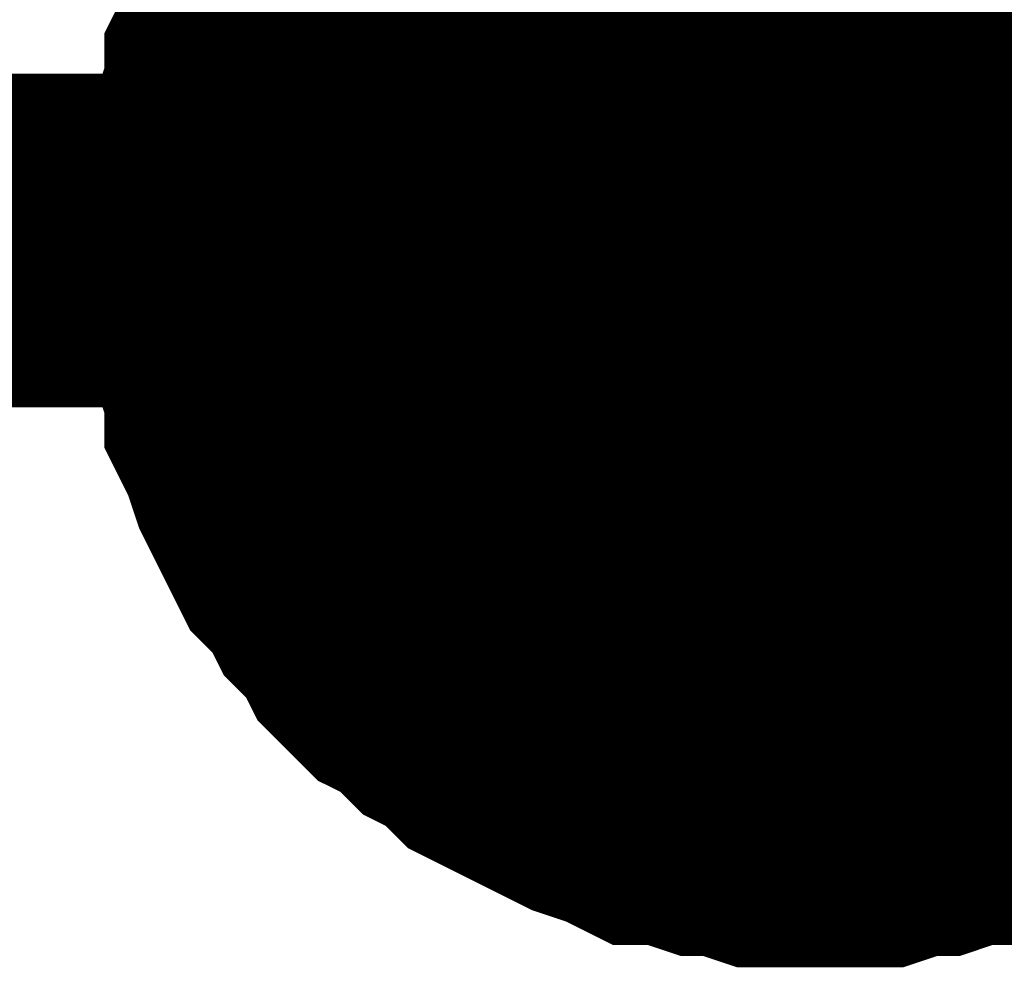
# Model space of a CAD drawing. Header units: inches. Extents: x 0 to 17, y 0 to 11.
# Tile 36 of 114: x 4.0223 to 4.0571, y 5.7241 to 5.7576. Entities that reach past the tile are written whole.
import ezdxf

# ---------------------------------------------------------------- set-up
doc = ezdxf.new("R2010")
doc.units = ezdxf.units.IN
doc.header["$MEASUREMENT"] = 0
doc.layers.add('Sheet', color=255, linetype='Continuous')

msp = doc.modelspace()

# ---------------------------------------------------------------- linework, layer by layer
at = {"layer": 'Sheet'}
for points in [[(4.450606, 5.849697, 0.0118, 0.0118, 0), (4.450606, 5.749784, 0.0118, 0.0118, 0), (4.050583, 5.749784, 0.0118, 0.0118, 0), (3.600606, 5.749784, 0.0118, 0.0118, 0), (3.600606, 5.849697, 0.0118, 0.0118, 0)], [(4.050583, 5.749784, 0.0118, 0.0118, 0), (4.050583, 5.849697, 0.0118, 0.0118, 0)], [(4.030364, 5.749784, 0.0118, 0.0118, 0), (4.030364, 5.750973, 0.0118, 0.0118, 0), (4.030364, 5.751766, 0.0118, 0.0118, 0), (4.03076, 5.752956, 0.0118, 0.0118, 0), (4.03076, 5.753749, 0.0118, 0.0118, 0), (4.031157, 5.754938, 0.0118, 0.0118, 0), (4.031157, 5.755731, 0.0118, 0.0118, 0), (4.031553, 5.756524, 0.0118, 0.0118, 0), (4.03195, 5.757713, 0.0118, 0.0118, 0), (4.032346, 5.758506, 0.0118, 0.0118, 0), (4.032743, 5.759299, 0.0118, 0.0118, 0), (4.033139, 5.760092, 0.0118, 0.0118, 0), (4.033932, 5.760885, 0.0118, 0.0118, 0), (4.034328, 5.761678, 0.0118, 0.0118, 0), (4.035121, 5.762471, 0.0118, 0.0118, 0), (4.035518, 5.763264, 0.0118, 0.0118, 0), (4.036311, 5.764057, 0.0118, 0.0118, 0)], [(4.030364, 5.749784, 0.0118, 0.0118, 0), (4.030364, 5.750973, 0.0118, 0.0118, 0), (4.030364, 5.751766, 0.0118, 0.0118, 0), (4.03076, 5.752956, 0.0118, 0.0118, 0), (4.03076, 5.753749, 0.0118, 0.0118, 0), (4.031157, 5.754938, 0.0118, 0.0118, 0), (4.031157, 5.755731, 0.0118, 0.0118, 0), (4.031553, 5.756524, 0.0118, 0.0118, 0), (4.03195, 5.757713, 0.0118, 0.0118, 0), (4.032346, 5.758506, 0.0118, 0.0118, 0), (4.032743, 5.759299, 0.0118, 0.0118, 0), (4.033139, 5.760092, 0.0118, 0.0118, 0), (4.033932, 5.760885, 0.0118, 0.0118, 0), (4.034328, 5.761678, 0.0118, 0.0118, 0), (4.035121, 5.762471, 0.0118, 0.0118, 0), (4.035518, 5.763264, 0.0118, 0.0118, 0), (4.036311, 5.764057, 0.0118, 0.0118, 0)], [(4.030364, 5.749784, 0.0118, 0.0118, 0), (4.030364, 5.750973, 0.0118, 0.0118, 0), (4.030364, 5.751766, 0.0118, 0.0118, 0), (4.03076, 5.752956, 0.0118, 0.0118, 0), (4.03076, 5.753749, 0.0118, 0.0118, 0), (4.031157, 5.754938, 0.0118, 0.0118, 0), (4.031157, 5.755731, 0.0118, 0.0118, 0), (4.031553, 5.756524, 0.0118, 0.0118, 0), (4.03195, 5.757713, 0.0118, 0.0118, 0), (4.032346, 5.758506, 0.0118, 0.0118, 0), (4.032743, 5.759299, 0.0118, 0.0118, 0), (4.033139, 5.760092, 0.0118, 0.0118, 0), (4.033932, 5.760885, 0.0118, 0.0118, 0), (4.034328, 5.761678, 0.0118, 0.0118, 0), (4.035121, 5.762471, 0.0118, 0.0118, 0), (4.035518, 5.763264, 0.0118, 0.0118, 0), (4.036311, 5.764057, 0.0118, 0.0118, 0)], [(4.030364, 5.749784, 0.0118, 0.0118, 0), (4.030364, 5.750973, 0.0118, 0.0118, 0), (4.030364, 5.751766, 0.0118, 0.0118, 0), (4.03076, 5.752956, 0.0118, 0.0118, 0), (4.03076, 5.753749, 0.0118, 0.0118, 0), (4.031157, 5.754938, 0.0118, 0.0118, 0), (4.031157, 5.755731, 0.0118, 0.0118, 0), (4.031553, 5.756524, 0.0118, 0.0118, 0), (4.03195, 5.757713, 0.0118, 0.0118, 0), (4.032346, 5.758506, 0.0118, 0.0118, 0), (4.032743, 5.759299, 0.0118, 0.0118, 0), (4.033139, 5.760092, 0.0118, 0.0118, 0), (4.033932, 5.760885, 0.0118, 0.0118, 0), (4.034328, 5.761678, 0.0118, 0.0118, 0), (4.035121, 5.762471, 0.0118, 0.0118, 0), (4.035518, 5.763264, 0.0118, 0.0118, 0), (4.036311, 5.764057, 0.0118, 0.0118, 0)], [(4.030364, 5.749784, 0.0039, 0.0039, 0), (4.030364, 5.750973, 0.0039, 0.0039, 0), (4.030364, 5.751766, 0.0039, 0.0039, 0), (4.03076, 5.752956, 0.0039, 0.0039, 0), (4.03076, 5.753749, 0.0039, 0.0039, 0), (4.031157, 5.754938, 0.0039, 0.0039, 0), (4.031157, 5.755731, 0.0039, 0.0039, 0), (4.031553, 5.756524, 0.0039, 0.0039, 0), (4.03195, 5.757713, 0.0039, 0.0039, 0), (4.032346, 5.758506, 0.0039, 0.0039, 0), (4.032743, 5.759299, 0.0039, 0.0039, 0), (4.033139, 5.760092, 0.0039, 0.0039, 0)], [(4.030364, 5.749784, 0.0039, 0.0039, 0), (4.030364, 5.750973, 0.0039, 0.0039, 0), (4.030364, 5.751766, 0.0039, 0.0039, 0), (4.03076, 5.752956, 0.0039, 0.0039, 0), (4.03076, 5.753749, 0.0039, 0.0039, 0), (4.031157, 5.754938, 0.0039, 0.0039, 0), (4.031157, 5.755731, 0.0039, 0.0039, 0), (4.031553, 5.756524, 0.0039, 0.0039, 0), (4.03195, 5.757713, 0.0039, 0.0039, 0), (4.032346, 5.758506, 0.0039, 0.0039, 0), (4.032743, 5.759299, 0.0039, 0.0039, 0), (4.033139, 5.760092, 0.0039, 0.0039, 0)], [(4.030364, 5.749784, 0.0039, 0.0039, 0), (4.030364, 5.750973, 0.0039, 0.0039, 0), (4.030364, 5.751766, 0.0039, 0.0039, 0), (4.03076, 5.752956, 0.0039, 0.0039, 0), (4.03076, 5.753749, 0.0039, 0.0039, 0), (4.031157, 5.754938, 0.0039, 0.0039, 0), (4.031157, 5.755731, 0.0039, 0.0039, 0), (4.031553, 5.756524, 0.0039, 0.0039, 0), (4.03195, 5.757713, 0.0039, 0.0039, 0), (4.032346, 5.758506, 0.0039, 0.0039, 0), (4.032743, 5.759299, 0.0039, 0.0039, 0), (4.033139, 5.760092, 0.0039, 0.0039, 0)], [(4.030364, 5.749784, 0.0039, 0.0039, 0), (4.030364, 5.750973, 0.0039, 0.0039, 0), (4.030364, 5.751766, 0.0039, 0.0039, 0), (4.03076, 5.752956, 0.0039, 0.0039, 0), (4.03076, 5.753749, 0.0039, 0.0039, 0), (4.031157, 5.754938, 0.0039, 0.0039, 0), (4.031157, 5.755731, 0.0039, 0.0039, 0), (4.031553, 5.756524, 0.0039, 0.0039, 0), (4.03195, 5.757713, 0.0039, 0.0039, 0), (4.032346, 5.758506, 0.0039, 0.0039, 0), (4.032743, 5.759299, 0.0039, 0.0039, 0), (4.033139, 5.760092, 0.0039, 0.0039, 0)], [(4.050583, 5.72996, 0.0118, 0.0118, 0), (4.049394, 5.72996, 0.0118, 0.0118, 0), (4.048601, 5.72996, 0.0118, 0.0118, 0), (4.047411, 5.730356, 0.0118, 0.0118, 0), (4.046618, 5.730356, 0.0118, 0.0118, 0), (4.045429, 5.730753, 0.0118, 0.0118, 0), (4.044636, 5.730753, 0.0118, 0.0118, 0), (4.043843, 5.731149, 0.0118, 0.0118, 0), (4.042654, 5.731546, 0.0118, 0.0118, 0), (4.041861, 5.731942, 0.0118, 0.0118, 0), (4.041068, 5.732339, 0.0118, 0.0118, 0), (4.040275, 5.732735, 0.0118, 0.0118, 0), (4.039482, 5.733131, 0.0118, 0.0118, 0), (4.038689, 5.733924, 0.0118, 0.0118, 0), (4.037896, 5.734321, 0.0118, 0.0118, 0), (4.037104, 5.735114, 0.0118, 0.0118, 0), (4.036311, 5.73551, 0.0118, 0.0118, 0), (4.035518, 5.736303, 0.0118, 0.0118, 0), (4.035121, 5.737096, 0.0118, 0.0118, 0), (4.034328, 5.737889, 0.0118, 0.0118, 0), (4.033932, 5.738682, 0.0118, 0.0118, 0), (4.033139, 5.739475, 0.0118, 0.0118, 0), (4.032743, 5.740268, 0.0118, 0.0118, 0), (4.032346, 5.741061, 0.0118, 0.0118, 0), (4.03195, 5.741854, 0.0118, 0.0118, 0), (4.031553, 5.743044, 0.0118, 0.0118, 0), (4.031157, 5.743837, 0.0118, 0.0118, 0), (4.031157, 5.744629, 0.0118, 0.0118, 0), (4.03076, 5.745819, 0.0118, 0.0118, 0), (4.03076, 5.746612, 0.0118, 0.0118, 0), (4.030364, 5.747801, 0.0118, 0.0118, 0), (4.030364, 5.748594, 0.0118, 0.0118, 0), (4.030364, 5.749784, 0.0118, 0.0118, 0)], [(4.030364, 5.749784, 0.0118, 0.0118, 0), (4.030364, 5.749784, 0.0118, 0.0118, 0)], [(4.050583, 5.72996, 0.0118, 0.0118, 0), (4.049394, 5.72996, 0.0118, 0.0118, 0), (4.048601, 5.72996, 0.0118, 0.0118, 0), (4.047411, 5.730356, 0.0118, 0.0118, 0), (4.046618, 5.730356, 0.0118, 0.0118, 0), (4.045429, 5.730753, 0.0118, 0.0118, 0), (4.044636, 5.730753, 0.0118, 0.0118, 0), (4.043843, 5.731149, 0.0118, 0.0118, 0), (4.042654, 5.731546, 0.0118, 0.0118, 0), (4.041861, 5.731942, 0.0118, 0.0118, 0), (4.041068, 5.732339, 0.0118, 0.0118, 0), (4.040275, 5.732735, 0.0118, 0.0118, 0), (4.039482, 5.733131, 0.0118, 0.0118, 0), (4.038689, 5.733924, 0.0118, 0.0118, 0), (4.037896, 5.734321, 0.0118, 0.0118, 0), (4.037104, 5.735114, 0.0118, 0.0118, 0), (4.036311, 5.73551, 0.0118, 0.0118, 0), (4.035518, 5.736303, 0.0118, 0.0118, 0), (4.035121, 5.737096, 0.0118, 0.0118, 0), (4.034328, 5.737889, 0.0118, 0.0118, 0), (4.033932, 5.738682, 0.0118, 0.0118, 0), (4.033139, 5.739475, 0.0118, 0.0118, 0), (4.032743, 5.740268, 0.0118, 0.0118, 0), (4.032346, 5.741061, 0.0118, 0.0118, 0), (4.03195, 5.741854, 0.0118, 0.0118, 0), (4.031553, 5.743044, 0.0118, 0.0118, 0), (4.031157, 5.743837, 0.0118, 0.0118, 0), (4.031157, 5.744629, 0.0118, 0.0118, 0), (4.03076, 5.745819, 0.0118, 0.0118, 0), (4.03076, 5.746612, 0.0118, 0.0118, 0), (4.030364, 5.747801, 0.0118, 0.0118, 0), (4.030364, 5.748594, 0.0118, 0.0118, 0), (4.030364, 5.749784, 0.0118, 0.0118, 0)], [(4.030364, 5.749784, 0.0118, 0.0118, 0), (4.030364, 5.749784, 0.0118, 0.0118, 0)], [(4.050583, 5.72996, 0.0118, 0.0118, 0), (4.049394, 5.72996, 0.0118, 0.0118, 0), (4.048601, 5.72996, 0.0118, 0.0118, 0), (4.047411, 5.730356, 0.0118, 0.0118, 0), (4.046618, 5.730356, 0.0118, 0.0118, 0), (4.045429, 5.730753, 0.0118, 0.0118, 0), (4.044636, 5.730753, 0.0118, 0.0118, 0), (4.043843, 5.731149, 0.0118, 0.0118, 0), (4.042654, 5.731546, 0.0118, 0.0118, 0), (4.041861, 5.731942, 0.0118, 0.0118, 0), (4.041068, 5.732339, 0.0118, 0.0118, 0), (4.040275, 5.732735, 0.0118, 0.0118, 0), (4.039482, 5.733131, 0.0118, 0.0118, 0), (4.038689, 5.733924, 0.0118, 0.0118, 0), (4.037896, 5.734321, 0.0118, 0.0118, 0), (4.037104, 5.735114, 0.0118, 0.0118, 0), (4.036311, 5.73551, 0.0118, 0.0118, 0), (4.035518, 5.736303, 0.0118, 0.0118, 0), (4.035121, 5.737096, 0.0118, 0.0118, 0), (4.034328, 5.737889, 0.0118, 0.0118, 0), (4.033932, 5.738682, 0.0118, 0.0118, 0), (4.033139, 5.739475, 0.0118, 0.0118, 0), (4.032743, 5.740268, 0.0118, 0.0118, 0), (4.032346, 5.741061, 0.0118, 0.0118, 0), (4.03195, 5.741854, 0.0118, 0.0118, 0), (4.031553, 5.743044, 0.0118, 0.0118, 0), (4.031157, 5.743837, 0.0118, 0.0118, 0), (4.031157, 5.744629, 0.0118, 0.0118, 0), (4.03076, 5.745819, 0.0118, 0.0118, 0), (4.03076, 5.746612, 0.0118, 0.0118, 0), (4.030364, 5.747801, 0.0118, 0.0118, 0), (4.030364, 5.748594, 0.0118, 0.0118, 0), (4.030364, 5.749784, 0.0118, 0.0118, 0)], [(4.030364, 5.749784, 0.0118, 0.0118, 0), (4.030364, 5.749784, 0.0118, 0.0118, 0)], [(4.050583, 5.72996, 0.0118, 0.0118, 0), (4.049394, 5.72996, 0.0118, 0.0118, 0), (4.048601, 5.72996, 0.0118, 0.0118, 0), (4.047411, 5.730356, 0.0118, 0.0118, 0), (4.046618, 5.730356, 0.0118, 0.0118, 0), (4.045429, 5.730753, 0.0118, 0.0118, 0), (4.044636, 5.730753, 0.0118, 0.0118, 0), (4.043843, 5.731149, 0.0118, 0.0118, 0), (4.042654, 5.731546, 0.0118, 0.0118, 0), (4.041861, 5.731942, 0.0118, 0.0118, 0), (4.041068, 5.732339, 0.0118, 0.0118, 0), (4.040275, 5.732735, 0.0118, 0.0118, 0), (4.039482, 5.733131, 0.0118, 0.0118, 0), (4.038689, 5.733924, 0.0118, 0.0118, 0), (4.037896, 5.734321, 0.0118, 0.0118, 0), (4.037104, 5.735114, 0.0118, 0.0118, 0), (4.036311, 5.73551, 0.0118, 0.0118, 0), (4.035518, 5.736303, 0.0118, 0.0118, 0), (4.035121, 5.737096, 0.0118, 0.0118, 0), (4.034328, 5.737889, 0.0118, 0.0118, 0), (4.033932, 5.738682, 0.0118, 0.0118, 0), (4.033139, 5.739475, 0.0118, 0.0118, 0), (4.032743, 5.740268, 0.0118, 0.0118, 0), (4.032346, 5.741061, 0.0118, 0.0118, 0), (4.03195, 5.741854, 0.0118, 0.0118, 0), (4.031553, 5.743044, 0.0118, 0.0118, 0), (4.031157, 5.743837, 0.0118, 0.0118, 0), (4.031157, 5.744629, 0.0118, 0.0118, 0), (4.03076, 5.745819, 0.0118, 0.0118, 0), (4.03076, 5.746612, 0.0118, 0.0118, 0), (4.030364, 5.747801, 0.0118, 0.0118, 0), (4.030364, 5.748594, 0.0118, 0.0118, 0), (4.030364, 5.749784, 0.0118, 0.0118, 0)], [(4.030364, 5.749784, 0.0118, 0.0118, 0), (4.030364, 5.749784, 0.0118, 0.0118, 0)], [(4.050583, 5.72996, 0.0039, 0.0039, 0), (4.049394, 5.72996, 0.0039, 0.0039, 0), (4.048601, 5.72996, 0.0039, 0.0039, 0), (4.047411, 5.730356, 0.0039, 0.0039, 0), (4.046618, 5.730356, 0.0039, 0.0039, 0), (4.045429, 5.730753, 0.0039, 0.0039, 0), (4.044636, 5.730753, 0.0039, 0.0039, 0), (4.043843, 5.731149, 0.0039, 0.0039, 0), (4.042654, 5.731546, 0.0039, 0.0039, 0), (4.041861, 5.731942, 0.0039, 0.0039, 0), (4.041068, 5.732339, 0.0039, 0.0039, 0), (4.040275, 5.732735, 0.0039, 0.0039, 0), (4.039482, 5.733131, 0.0039, 0.0039, 0), (4.038689, 5.733924, 0.0039, 0.0039, 0), (4.037896, 5.734321, 0.0039, 0.0039, 0), (4.037104, 5.735114, 0.0039, 0.0039, 0), (4.036311, 5.73551, 0.0039, 0.0039, 0), (4.035518, 5.736303, 0.0039, 0.0039, 0), (4.035121, 5.737096, 0.0039, 0.0039, 0), (4.034328, 5.737889, 0.0039, 0.0039, 0), (4.033932, 5.738682, 0.0039, 0.0039, 0), (4.033139, 5.739475, 0.0039, 0.0039, 0), (4.032743, 5.740268, 0.0039, 0.0039, 0), (4.032346, 5.741061, 0.0039, 0.0039, 0), (4.03195, 5.741854, 0.0039, 0.0039, 0), (4.031553, 5.743044, 0.0039, 0.0039, 0), (4.031157, 5.743837, 0.0039, 0.0039, 0), (4.031157, 5.744629, 0.0039, 0.0039, 0), (4.03076, 5.745819, 0.0039, 0.0039, 0), (4.03076, 5.746612, 0.0039, 0.0039, 0), (4.030364, 5.747801, 0.0039, 0.0039, 0), (4.030364, 5.748594, 0.0039, 0.0039, 0), (4.030364, 5.749784, 0.0039, 0.0039, 0)], [(4.030364, 5.749784, 0.0039, 0.0039, 0), (4.030364, 5.749784, 0.0039, 0.0039, 0)], [(4.050583, 5.72996, 0.0039, 0.0039, 0), (4.049394, 5.72996, 0.0039, 0.0039, 0), (4.048601, 5.72996, 0.0039, 0.0039, 0), (4.047411, 5.730356, 0.0039, 0.0039, 0), (4.046618, 5.730356, 0.0039, 0.0039, 0), (4.045429, 5.730753, 0.0039, 0.0039, 0), (4.044636, 5.730753, 0.0039, 0.0039, 0), (4.043843, 5.731149, 0.0039, 0.0039, 0), (4.042654, 5.731546, 0.0039, 0.0039, 0), (4.041861, 5.731942, 0.0039, 0.0039, 0), (4.041068, 5.732339, 0.0039, 0.0039, 0), (4.040275, 5.732735, 0.0039, 0.0039, 0), (4.039482, 5.733131, 0.0039, 0.0039, 0), (4.038689, 5.733924, 0.0039, 0.0039, 0), (4.037896, 5.734321, 0.0039, 0.0039, 0), (4.037104, 5.735114, 0.0039, 0.0039, 0), (4.036311, 5.73551, 0.0039, 0.0039, 0), (4.035518, 5.736303, 0.0039, 0.0039, 0), (4.035121, 5.737096, 0.0039, 0.0039, 0), (4.034328, 5.737889, 0.0039, 0.0039, 0), (4.033932, 5.738682, 0.0039, 0.0039, 0), (4.033139, 5.739475, 0.0039, 0.0039, 0), (4.032743, 5.740268, 0.0039, 0.0039, 0), (4.032346, 5.741061, 0.0039, 0.0039, 0), (4.03195, 5.741854, 0.0039, 0.0039, 0), (4.031553, 5.743044, 0.0039, 0.0039, 0), (4.031157, 5.743837, 0.0039, 0.0039, 0), (4.031157, 5.744629, 0.0039, 0.0039, 0), (4.03076, 5.745819, 0.0039, 0.0039, 0), (4.03076, 5.746612, 0.0039, 0.0039, 0), (4.030364, 5.747801, 0.0039, 0.0039, 0), (4.030364, 5.748594, 0.0039, 0.0039, 0), (4.030364, 5.749784, 0.0039, 0.0039, 0)], [(4.030364, 5.749784, 0.0039, 0.0039, 0), (4.030364, 5.749784, 0.0039, 0.0039, 0)], [(4.050583, 5.72996, 0.0039, 0.0039, 0), (4.049394, 5.72996, 0.0039, 0.0039, 0), (4.048601, 5.72996, 0.0039, 0.0039, 0), (4.047411, 5.730356, 0.0039, 0.0039, 0), (4.046618, 5.730356, 0.0039, 0.0039, 0), (4.045429, 5.730753, 0.0039, 0.0039, 0), (4.044636, 5.730753, 0.0039, 0.0039, 0), (4.043843, 5.731149, 0.0039, 0.0039, 0), (4.042654, 5.731546, 0.0039, 0.0039, 0), (4.041861, 5.731942, 0.0039, 0.0039, 0), (4.041068, 5.732339, 0.0039, 0.0039, 0), (4.040275, 5.732735, 0.0039, 0.0039, 0), (4.039482, 5.733131, 0.0039, 0.0039, 0), (4.038689, 5.733924, 0.0039, 0.0039, 0), (4.037896, 5.734321, 0.0039, 0.0039, 0), (4.037104, 5.735114, 0.0039, 0.0039, 0), (4.036311, 5.73551, 0.0039, 0.0039, 0), (4.035518, 5.736303, 0.0039, 0.0039, 0), (4.035121, 5.737096, 0.0039, 0.0039, 0), (4.034328, 5.737889, 0.0039, 0.0039, 0), (4.033932, 5.738682, 0.0039, 0.0039, 0), (4.033139, 5.739475, 0.0039, 0.0039, 0), (4.032743, 5.740268, 0.0039, 0.0039, 0), (4.032346, 5.741061, 0.0039, 0.0039, 0), (4.03195, 5.741854, 0.0039, 0.0039, 0), (4.031553, 5.743044, 0.0039, 0.0039, 0), (4.031157, 5.743837, 0.0039, 0.0039, 0), (4.031157, 5.744629, 0.0039, 0.0039, 0), (4.03076, 5.745819, 0.0039, 0.0039, 0), (4.03076, 5.746612, 0.0039, 0.0039, 0), (4.030364, 5.747801, 0.0039, 0.0039, 0), (4.030364, 5.748594, 0.0039, 0.0039, 0), (4.030364, 5.749784, 0.0039, 0.0039, 0)], [(4.030364, 5.749784, 0.0039, 0.0039, 0), (4.030364, 5.749784, 0.0039, 0.0039, 0)], [(4.050583, 5.72996, 0.0039, 0.0039, 0), (4.049394, 5.72996, 0.0039, 0.0039, 0), (4.048601, 5.72996, 0.0039, 0.0039, 0), (4.047411, 5.730356, 0.0039, 0.0039, 0), (4.046618, 5.730356, 0.0039, 0.0039, 0), (4.045429, 5.730753, 0.0039, 0.0039, 0), (4.044636, 5.730753, 0.0039, 0.0039, 0), (4.043843, 5.731149, 0.0039, 0.0039, 0), (4.042654, 5.731546, 0.0039, 0.0039, 0), (4.041861, 5.731942, 0.0039, 0.0039, 0), (4.041068, 5.732339, 0.0039, 0.0039, 0), (4.040275, 5.732735, 0.0039, 0.0039, 0), (4.039482, 5.733131, 0.0039, 0.0039, 0), (4.038689, 5.733924, 0.0039, 0.0039, 0), (4.037896, 5.734321, 0.0039, 0.0039, 0), (4.037104, 5.735114, 0.0039, 0.0039, 0), (4.036311, 5.73551, 0.0039, 0.0039, 0), (4.035518, 5.736303, 0.0039, 0.0039, 0), (4.035121, 5.737096, 0.0039, 0.0039, 0), (4.034328, 5.737889, 0.0039, 0.0039, 0), (4.033932, 5.738682, 0.0039, 0.0039, 0), (4.033139, 5.739475, 0.0039, 0.0039, 0), (4.032743, 5.740268, 0.0039, 0.0039, 0), (4.032346, 5.741061, 0.0039, 0.0039, 0), (4.03195, 5.741854, 0.0039, 0.0039, 0), (4.031553, 5.743044, 0.0039, 0.0039, 0), (4.031157, 5.743837, 0.0039, 0.0039, 0), (4.031157, 5.744629, 0.0039, 0.0039, 0), (4.03076, 5.745819, 0.0039, 0.0039, 0), (4.03076, 5.746612, 0.0039, 0.0039, 0), (4.030364, 5.747801, 0.0039, 0.0039, 0), (4.030364, 5.748594, 0.0039, 0.0039, 0), (4.030364, 5.749784, 0.0039, 0.0039, 0)], [(4.030364, 5.749784, 0.0039, 0.0039, 0), (4.030364, 5.749784, 0.0039, 0.0039, 0)], [(4.06327, 5.734321, 0.0118, 0.0118, 0), (4.062477, 5.733924, 0.0118, 0.0118, 0), (4.061684, 5.733131, 0.0118, 0.0118, 0), (4.060891, 5.732735, 0.0118, 0.0118, 0), (4.060098, 5.732339, 0.0118, 0.0118, 0), (4.059305, 5.731942, 0.0118, 0.0118, 0), (4.058512, 5.731546, 0.0118, 0.0118, 0), (4.057323, 5.731149, 0.0118, 0.0118, 0), (4.05653, 5.730753, 0.0118, 0.0118, 0), (4.055737, 5.730753, 0.0118, 0.0118, 0), (4.054548, 5.730356, 0.0118, 0.0118, 0), (4.053755, 5.730356, 0.0118, 0.0118, 0), (4.052565, 5.72996, 0.0118, 0.0118, 0), (4.051772, 5.72996, 0.0118, 0.0118, 0), (4.050583, 5.72996, 0.0118, 0.0118, 0)], [(4.06327, 5.734321, 0.0118, 0.0118, 0), (4.062477, 5.733924, 0.0118, 0.0118, 0), (4.061684, 5.733131, 0.0118, 0.0118, 0), (4.060891, 5.732735, 0.0118, 0.0118, 0), (4.060098, 5.732339, 0.0118, 0.0118, 0), (4.059305, 5.731942, 0.0118, 0.0118, 0), (4.058512, 5.731546, 0.0118, 0.0118, 0), (4.057323, 5.731149, 0.0118, 0.0118, 0), (4.05653, 5.730753, 0.0118, 0.0118, 0), (4.055737, 5.730753, 0.0118, 0.0118, 0), (4.054548, 5.730356, 0.0118, 0.0118, 0), (4.053755, 5.730356, 0.0118, 0.0118, 0), (4.052565, 5.72996, 0.0118, 0.0118, 0), (4.051772, 5.72996, 0.0118, 0.0118, 0), (4.050583, 5.72996, 0.0118, 0.0118, 0)], [(4.06327, 5.734321, 0.0118, 0.0118, 0), (4.062477, 5.733924, 0.0118, 0.0118, 0), (4.061684, 5.733131, 0.0118, 0.0118, 0), (4.060891, 5.732735, 0.0118, 0.0118, 0), (4.060098, 5.732339, 0.0118, 0.0118, 0), (4.059305, 5.731942, 0.0118, 0.0118, 0), (4.058512, 5.731546, 0.0118, 0.0118, 0), (4.057323, 5.731149, 0.0118, 0.0118, 0), (4.05653, 5.730753, 0.0118, 0.0118, 0), (4.055737, 5.730753, 0.0118, 0.0118, 0), (4.054548, 5.730356, 0.0118, 0.0118, 0), (4.053755, 5.730356, 0.0118, 0.0118, 0), (4.052565, 5.72996, 0.0118, 0.0118, 0), (4.051772, 5.72996, 0.0118, 0.0118, 0), (4.050583, 5.72996, 0.0118, 0.0118, 0)], [(4.06327, 5.734321, 0.0118, 0.0118, 0), (4.062477, 5.733924, 0.0118, 0.0118, 0), (4.061684, 5.733131, 0.0118, 0.0118, 0), (4.060891, 5.732735, 0.0118, 0.0118, 0), (4.060098, 5.732339, 0.0118, 0.0118, 0), (4.059305, 5.731942, 0.0118, 0.0118, 0), (4.058512, 5.731546, 0.0118, 0.0118, 0), (4.057323, 5.731149, 0.0118, 0.0118, 0), (4.05653, 5.730753, 0.0118, 0.0118, 0), (4.055737, 5.730753, 0.0118, 0.0118, 0), (4.054548, 5.730356, 0.0118, 0.0118, 0), (4.053755, 5.730356, 0.0118, 0.0118, 0), (4.052565, 5.72996, 0.0118, 0.0118, 0), (4.051772, 5.72996, 0.0118, 0.0118, 0), (4.050583, 5.72996, 0.0118, 0.0118, 0)], [(4.059305, 5.731942, 0.0039, 0.0039, 0), (4.058512, 5.731546, 0.0039, 0.0039, 0), (4.057323, 5.731149, 0.0039, 0.0039, 0), (4.05653, 5.730753, 0.0039, 0.0039, 0), (4.055737, 5.730753, 0.0039, 0.0039, 0), (4.054548, 5.730356, 0.0039, 0.0039, 0), (4.053755, 5.730356, 0.0039, 0.0039, 0), (4.052565, 5.72996, 0.0039, 0.0039, 0), (4.051772, 5.72996, 0.0039, 0.0039, 0), (4.050583, 5.72996, 0.0039, 0.0039, 0)], [(4.059305, 5.731942, 0.0039, 0.0039, 0), (4.058512, 5.731546, 0.0039, 0.0039, 0), (4.057323, 5.731149, 0.0039, 0.0039, 0), (4.05653, 5.730753, 0.0039, 0.0039, 0), (4.055737, 5.730753, 0.0039, 0.0039, 0), (4.054548, 5.730356, 0.0039, 0.0039, 0), (4.053755, 5.730356, 0.0039, 0.0039, 0), (4.052565, 5.72996, 0.0039, 0.0039, 0), (4.051772, 5.72996, 0.0039, 0.0039, 0), (4.050583, 5.72996, 0.0039, 0.0039, 0)], [(4.059305, 5.731942, 0.0039, 0.0039, 0), (4.058512, 5.731546, 0.0039, 0.0039, 0), (4.057323, 5.731149, 0.0039, 0.0039, 0), (4.05653, 5.730753, 0.0039, 0.0039, 0), (4.055737, 5.730753, 0.0039, 0.0039, 0), (4.054548, 5.730356, 0.0039, 0.0039, 0), (4.053755, 5.730356, 0.0039, 0.0039, 0), (4.052565, 5.72996, 0.0039, 0.0039, 0), (4.051772, 5.72996, 0.0039, 0.0039, 0), (4.050583, 5.72996, 0.0039, 0.0039, 0)], [(4.059305, 5.731942, 0.0039, 0.0039, 0), (4.058512, 5.731546, 0.0039, 0.0039, 0), (4.057323, 5.731149, 0.0039, 0.0039, 0), (4.05653, 5.730753, 0.0039, 0.0039, 0), (4.055737, 5.730753, 0.0039, 0.0039, 0), (4.054548, 5.730356, 0.0039, 0.0039, 0), (4.053755, 5.730356, 0.0039, 0.0039, 0), (4.052565, 5.72996, 0.0039, 0.0039, 0), (4.051772, 5.72996, 0.0039, 0.0039, 0), (4.050583, 5.72996, 0.0039, 0.0039, 0)]]:
    msp.add_lwpolyline(points, format="xyseb", dxfattribs=at)
msp.add_lwpolyline([(4.04, 5.75, 0.02, 0.02, 1), (4.06, 5.75, 0.02, 0.02, 1)], format="xyseb", close=True, dxfattribs=at)

doc.saveas('drawing.dxf')
